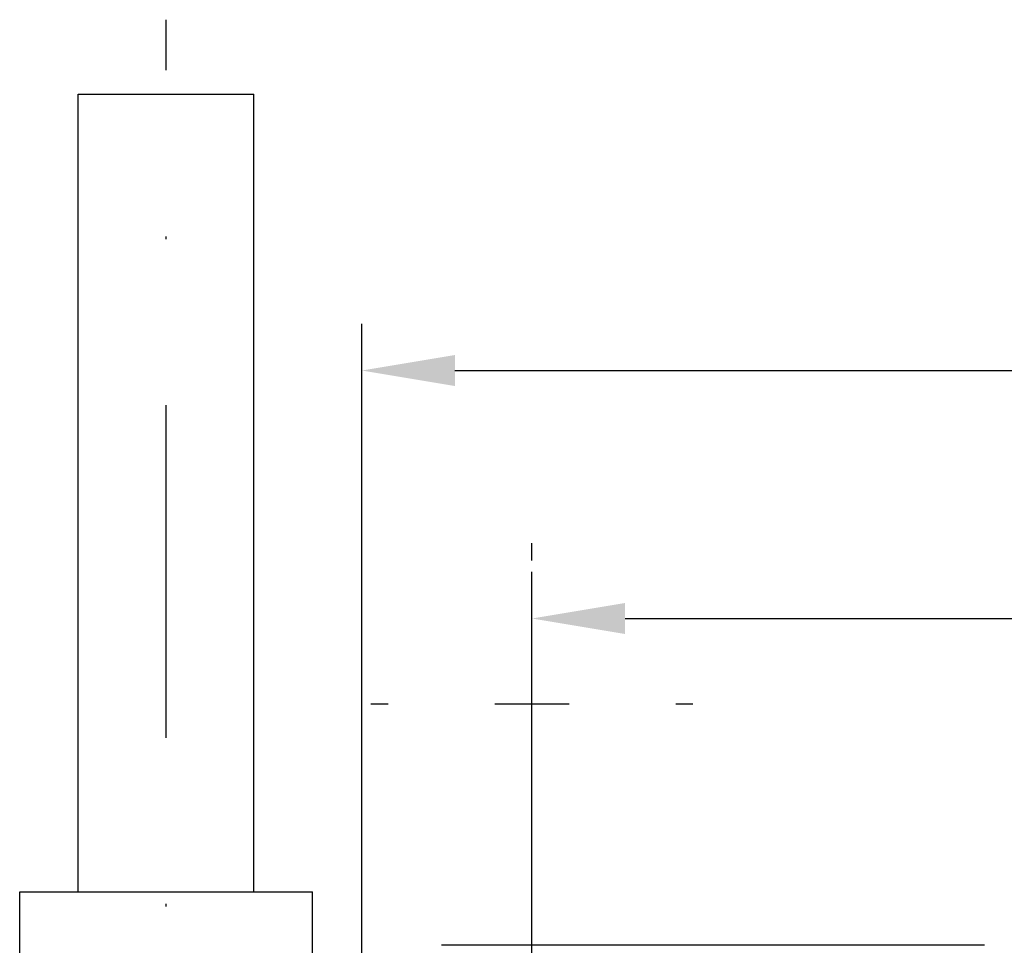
# Model space of a CAD drawing. Extents: x -110 to 243, y -93 to 62.
# Tile 11 of 15: x -51 to -14, y 27 to 62. Entities that reach past the tile are written whole.
import ezdxf

# ---------------------------------------------------------------- set-up
doc = ezdxf.new("R2010")
doc.units = 0
doc.header["$LTSCALE"] = 5
doc.linetypes.add('DASHDOT', pattern=[1, 0.5, -0.25, 0, -0.25])
doc.layers.get('Defpoints').update_dxf_attribs({"linetype": 'CONTINUOUS'})
doc.layers.add('AM_7', color=1, linetype='DASHDOT', lineweight=25)
doc.layers.add('AM_REFDIM', color=6, linetype='CONTINUOUS')
doc.layers.add('AM_VIS', color=3, linetype='CONTINUOUS')
doc.styles.add('ARIAL', font='ARIAL.TTF')
doc.dimstyles.new('Katalog. Arial', dxfattribs={"dimtxt": 4, "dimasz": 3.5, "dimexe": 1.75, "dimexo": 0, "dimgap": 1, "dimtad": 1, "dimrnd": 0.01, "dimdsep": 46, "dimtxsty": 'ARIAL', "dimcen": 0, "dimclrd": 1, "dimclre": 1, "dimclrt": 2, "dimadec": 0, "dimazin": 0, "dimtfac": 0.71, "dimtmove": 2, "dimatfit": 3, "dimfxl": 1, "dimtolj": 1, "dimarcsym": 0})

# ---------------------------------------------------------------- blocks, each defined once
blk = doc.blocks.new('*D4')
at = {"layer": 'AM_REFDIM', "color": 1, "lineweight": -2}
for p, q in [((-37.798, 24.031), (-37.798, 50.393)), ((107.202, 24.031), (107.202, 50.393)), ((-34.298, 48.643), (103.702, 48.643))]:
    blk.add_line(p, q, dxfattribs=at)
at = {"layer": 'AM_REFDIM', "color": 1}
for points in [[(-34.298, 49.226), (-34.298, 48.059), (-37.798, 48.643)], [(103.702, 49.226), (103.702, 48.059), (107.202, 48.643)]]:
    blk.add_solid(points, dxfattribs=at)
at = {"layer": 'Defpoints', "color": 0}
for p in [(107.202, 48.643), (-37.798, 24.031), (107.202, 24.031)]:
    blk.add_point(p, dxfattribs=at)
at = {"layer": 'AM_REFDIM', "color": 2, "insert": (34.702, 51.685), "char_height": 4, "attachment_point": 5, "style": 'ARIAL'}
blk.add_mtext('\\A1;145', dxfattribs=at)
blk = doc.blocks.new('*D5')
at = {"layer": 'AM_REFDIM', "color": 1, "lineweight": -2}
for p, q in [((-31.402, 20.635), (-31.402, 41.068)), ((100.598, 20.635), (100.598, 41.068)), ((-27.902, 39.318), (97.098, 39.318))]:
    blk.add_line(p, q, dxfattribs=at)
at = {"layer": 'AM_REFDIM', "color": 1}
for points in [[(-27.902, 39.902), (-27.902, 38.735), (-31.402, 39.318)], [(97.098, 39.902), (97.098, 38.735), (100.598, 39.318)]]:
    blk.add_solid(points, dxfattribs=at)
at = {"layer": 'Defpoints', "color": 0}
for p in [(100.598, 39.318), (-31.402, 20.635), (100.598, 20.635)]:
    blk.add_point(p, dxfattribs=at)
at = {"layer": 'AM_REFDIM', "color": 2, "insert": (34.598, 42.362), "char_height": 4, "attachment_point": 5, "style": 'ARIAL'}
blk.add_mtext('\\A1;132', dxfattribs=at)

msp = doc.modelspace()

# ---------------------------------------------------------------- linework, layer by layer
at = {"layer": 'AM_7', "ltscale": 5}
for p, q in [((-45.152, 9.735), (-45.152, 61.835)), ((-31.402, 41.505), (-31.402, 42.155)), ((-31.402, 34.705), (-31.402, 37.505)), ((-37.452, 36.105), (-36.802, 36.105)), ((-32.802, 36.105), (-30.002, 36.105)), ((-26.002, 36.105), (-25.352, 36.105)), ((-31.402, 30.055), (-31.402, 30.705))]:
    msp.add_line(p, q, dxfattribs=at)
at = {"layer": 'AM_VIS'}
for p, q in [((-48.452, 29.035), (-48.452, 59.035)), ((-48.452, 59.035), (-41.852, 59.035)), ((-41.852, 29.035), (-41.852, 59.035)), ((-50.652, 25.635), (-50.652, 29.035)), ((-50.652, 29.035), (-45.152, 29.035)), ((-45.152, 29.035), (-39.652, 29.035)), ((-39.652, 25.635), (-39.652, 29.035)), ((-14.402, 27.03), (-34.799, 27.03))]:
    msp.add_line(p, q, dxfattribs=at)

# ---------------------------------------------------------------- dimensions: what is measured, and where the dimension line sits
at = {"layer": 'AM_REFDIM'}
for base, p1, p2, picture, middle in [((107.202, 48.643), (-37.798, 24.031), (107.202, 24.031), '*D4', (34.702, 51.685)), ((100.598, 39.318), (-31.402, 20.635), (100.598, 20.635), '*D5', (34.598, 42.362))]:
    dim = msp.add_linear_dim(base=base, p1=p1, p2=p2, dimstyle='Katalog. Arial', dxfattribs=at)
    dim.commit()
    dim.dimension.update_dxf_attribs({"geometry": picture, "text_midpoint": middle})

doc.saveas('drawing.dxf')
